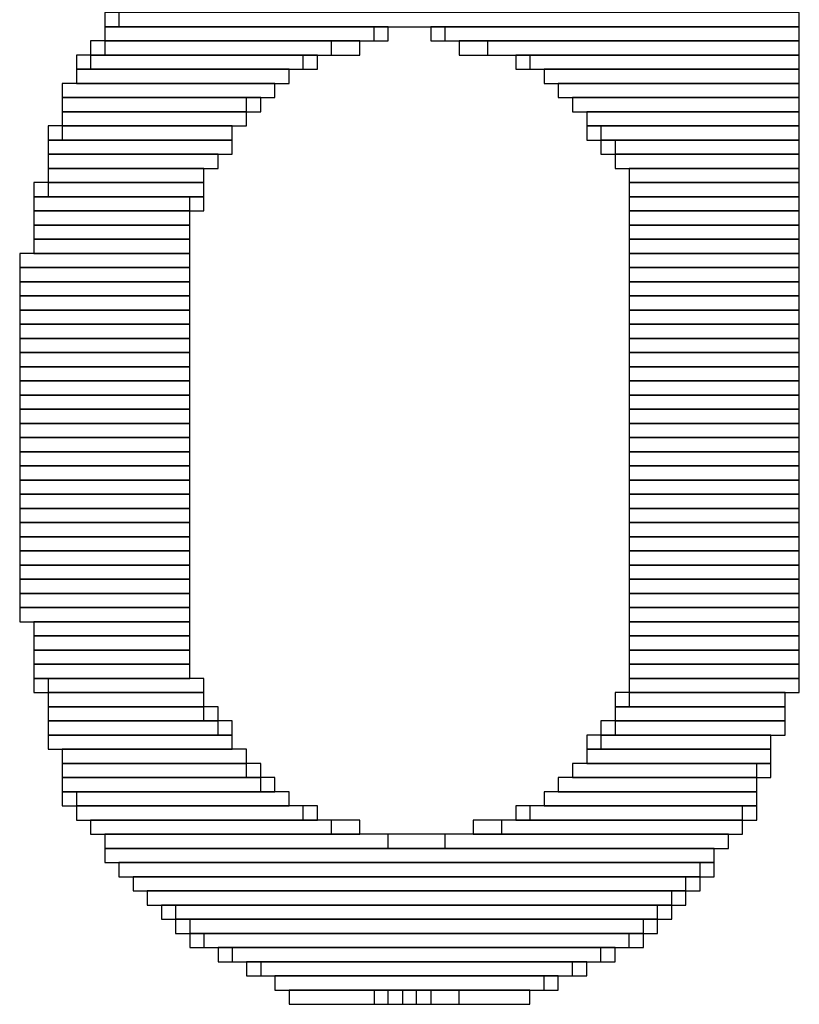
# Model space of a CAD drawing. Header units: millimetres. Extents: x -17 to 295, y -38 to 211.
# Tile 13 of 23: x 20.57 to 21.97, y 189.79 to 191.55. Entities that reach past the tile are written whole.
import ezdxf

# ---------------------------------------------------------------- set-up
doc = ezdxf.new("R2010")
doc.units = ezdxf.units.MM
doc.header["$MEASUREMENT"] = 0

msp = doc.modelspace()

# ---------------------------------------------------------------- linework, layer by layer
at = {"color": 1, "true_color": 0xa00000}
for points in [[(20.7264, 191.5668), (20.7264, 191.5414), (21.971, 191.5414), (21.971, 191.5668)], [(20.7264, 191.5668), (20.7264, 191.5414), (21.971, 191.5414), (21.971, 191.5668)], [(20.7518, 191.5668), (20.7518, 191.5414), (21.971, 191.5414), (21.971, 191.5668)], [(20.7518, 191.5668), (20.7518, 191.5414), (21.971, 191.5414), (21.971, 191.5668)], [(20.7264, 191.5414), (20.7264, 191.516), (21.209, 191.516), (21.209, 191.5414)], [(20.7264, 191.5414), (20.7264, 191.516), (21.2344, 191.516), (21.2344, 191.5414)], [(20.7264, 191.5414), (20.7264, 191.516), (21.209, 191.516), (21.209, 191.5414)], [(20.7264, 191.5414), (20.7264, 191.516), (21.2344, 191.516), (21.2344, 191.5414)], [(21.3106, 191.5414), (21.3106, 191.516), (21.971, 191.516), (21.971, 191.5414)], [(21.3106, 191.5414), (21.3106, 191.516), (21.971, 191.516), (21.971, 191.5414)], [(21.336, 191.5414), (21.336, 191.516), (21.971, 191.516), (21.971, 191.5414)], [(21.336, 191.5414), (21.336, 191.516), (21.971, 191.516), (21.971, 191.5414)], [(20.701, 191.516), (20.701, 191.4906), (21.1328, 191.4906), (21.1328, 191.516)], [(20.701, 191.516), (20.701, 191.4906), (21.1328, 191.4906), (21.1328, 191.516)], [(20.7264, 191.516), (20.7264, 191.4906), (21.1836, 191.4906), (21.1836, 191.516)], [(20.7264, 191.516), (20.7264, 191.4906), (21.1836, 191.4906), (21.1836, 191.516)], [(21.3614, 191.516), (21.3614, 191.4906), (21.971, 191.4906), (21.971, 191.516)], [(21.3614, 191.516), (21.3614, 191.4906), (21.971, 191.4906), (21.971, 191.516)], [(21.4122, 191.516), (21.4122, 191.4906), (21.971, 191.4906), (21.971, 191.516)], [(21.4122, 191.516), (21.4122, 191.4906), (21.971, 191.4906), (21.971, 191.516)], [(20.6756, 191.4906), (20.6756, 191.4652), (21.082, 191.4652), (21.082, 191.4906)], [(20.6756, 191.4906), (20.6756, 191.4652), (21.082, 191.4652), (21.082, 191.4906)], [(20.701, 191.4906), (20.701, 191.4652), (21.1074, 191.4652), (21.1074, 191.4906)], [(20.701, 191.4906), (20.701, 191.4652), (21.1074, 191.4652), (21.1074, 191.4906)], [(21.463, 191.4906), (21.463, 191.4652), (21.971, 191.4652), (21.971, 191.4906)], [(21.463, 191.4906), (21.463, 191.4652), (21.971, 191.4652), (21.971, 191.4906)], [(21.4884, 191.4906), (21.4884, 191.4652), (21.971, 191.4652), (21.971, 191.4906)], [(21.4884, 191.4906), (21.4884, 191.4652), (21.971, 191.4652), (21.971, 191.4906)], [(20.6756, 191.4652), (20.6756, 191.4398), (21.0566, 191.4398), (21.0566, 191.4652)], [(20.6756, 191.4652), (20.6756, 191.4398), (21.0566, 191.4398), (21.0566, 191.4652)], [(20.6756, 191.4652), (20.6756, 191.4398), (21.0566, 191.4398), (21.0566, 191.4652)], [(20.6756, 191.4652), (20.6756, 191.4398), (21.0566, 191.4398), (21.0566, 191.4652)], [(21.5138, 191.4652), (21.5138, 191.4398), (21.971, 191.4398), (21.971, 191.4652)], [(21.5138, 191.4652), (21.5138, 191.4398), (21.971, 191.4398), (21.971, 191.4652)], [(21.5138, 191.4652), (21.5138, 191.4398), (21.971, 191.4398), (21.971, 191.4652)], [(21.5138, 191.4652), (21.5138, 191.4398), (21.971, 191.4398), (21.971, 191.4652)], [(20.6502, 191.4398), (20.6502, 191.4144), (21.0312, 191.4144), (21.0312, 191.4398)], [(20.6502, 191.4398), (20.6502, 191.4144), (21.0312, 191.4144), (21.0312, 191.4398)], [(20.6502, 191.4398), (20.6502, 191.4144), (21.0312, 191.4144), (21.0312, 191.4398)], [(20.6502, 191.4398), (20.6502, 191.4144), (21.0312, 191.4144), (21.0312, 191.4398)], [(21.5392, 191.4398), (21.5392, 191.4144), (21.971, 191.4144), (21.971, 191.4398)], [(21.5392, 191.4398), (21.5392, 191.4144), (21.971, 191.4144), (21.971, 191.4398)], [(21.5392, 191.4398), (21.5392, 191.4144), (21.971, 191.4144), (21.971, 191.4398)], [(21.5392, 191.4398), (21.5392, 191.4144), (21.971, 191.4144), (21.971, 191.4398)], [(20.6502, 191.4144), (20.6502, 191.389), (20.9804, 191.389), (20.9804, 191.4144)], [(20.6502, 191.4144), (20.6502, 191.389), (21.0058, 191.389), (21.0058, 191.4144)], [(20.6502, 191.4144), (20.6502, 191.389), (20.9804, 191.389), (20.9804, 191.4144)], [(20.6502, 191.4144), (20.6502, 191.389), (21.0058, 191.389), (21.0058, 191.4144)], [(21.5646, 191.4144), (21.5646, 191.389), (21.971, 191.389), (21.971, 191.4144)], [(21.5646, 191.4144), (21.5646, 191.389), (21.971, 191.389), (21.971, 191.4144)], [(21.5646, 191.4144), (21.5646, 191.389), (21.971, 191.389), (21.971, 191.4144)], [(21.5646, 191.4144), (21.5646, 191.389), (21.971, 191.389), (21.971, 191.4144)], [(20.6502, 191.389), (20.6502, 191.3636), (20.9804, 191.3636), (20.9804, 191.389)], [(20.6502, 191.389), (20.6502, 191.3636), (20.9804, 191.3636), (20.9804, 191.389)], [(20.6502, 191.389), (20.6502, 191.3636), (20.9804, 191.3636), (20.9804, 191.389)], [(20.6502, 191.389), (20.6502, 191.3636), (20.9804, 191.3636), (20.9804, 191.389)], [(21.59, 191.389), (21.59, 191.3636), (21.971, 191.3636), (21.971, 191.389)], [(21.59, 191.389), (21.59, 191.3636), (21.971, 191.3636), (21.971, 191.389)], [(21.59, 191.389), (21.59, 191.3636), (21.971, 191.3636), (21.971, 191.389)], [(21.59, 191.389), (21.59, 191.3636), (21.971, 191.3636), (21.971, 191.389)], [(20.6248, 191.3636), (20.6248, 191.3382), (20.955, 191.3382), (20.955, 191.3636)], [(20.6248, 191.3636), (20.6248, 191.3382), (20.955, 191.3382), (20.955, 191.3636)], [(20.6502, 191.3636), (20.6502, 191.3382), (20.955, 191.3382), (20.955, 191.3636)], [(20.6502, 191.3636), (20.6502, 191.3382), (20.955, 191.3382), (20.955, 191.3636)], [(21.59, 191.3636), (21.59, 191.3382), (21.971, 191.3382), (21.971, 191.3636)], [(21.59, 191.3636), (21.59, 191.3382), (21.971, 191.3382), (21.971, 191.3636)], [(21.6154, 191.3636), (21.6154, 191.3382), (21.971, 191.3382), (21.971, 191.3636)], [(21.6154, 191.3636), (21.6154, 191.3382), (21.971, 191.3382), (21.971, 191.3636)], [(20.6248, 191.3382), (20.6248, 191.3128), (20.955, 191.3128), (20.955, 191.3382)], [(20.6248, 191.3382), (20.6248, 191.3128), (20.955, 191.3128), (20.955, 191.3382)], [(20.6248, 191.3382), (20.6248, 191.3128), (20.955, 191.3128), (20.955, 191.3382)], [(20.6248, 191.3382), (20.6248, 191.3128), (20.955, 191.3128), (20.955, 191.3382)], [(21.6154, 191.3382), (21.6154, 191.3128), (21.971, 191.3128), (21.971, 191.3382)], [(21.6154, 191.3382), (21.6154, 191.3128), (21.971, 191.3128), (21.971, 191.3382)], [(21.6408, 191.3382), (21.6408, 191.3128), (21.971, 191.3128), (21.971, 191.3382)], [(21.6408, 191.3382), (21.6408, 191.3128), (21.971, 191.3128), (21.971, 191.3382)], [(20.6248, 191.3128), (20.6248, 191.2874), (20.9296, 191.2874), (20.9296, 191.3128)], [(20.6248, 191.3128), (20.6248, 191.2874), (20.9296, 191.2874), (20.9296, 191.3128)], [(20.6248, 191.3128), (20.6248, 191.2874), (20.9296, 191.2874), (20.9296, 191.3128)], [(20.6248, 191.3128), (20.6248, 191.2874), (20.9296, 191.2874), (20.9296, 191.3128)], [(21.6408, 191.3128), (21.6408, 191.2874), (21.971, 191.2874), (21.971, 191.3128)], [(21.6408, 191.3128), (21.6408, 191.2874), (21.971, 191.2874), (21.971, 191.3128)], [(21.6408, 191.3128), (21.6408, 191.2874), (21.971, 191.2874), (21.971, 191.3128)], [(21.6408, 191.3128), (21.6408, 191.2874), (21.971, 191.2874), (21.971, 191.3128)], [(20.6248, 191.2874), (20.6248, 191.262), (20.9042, 191.262), (20.9042, 191.2874)], [(20.6248, 191.2874), (20.6248, 191.262), (20.9042, 191.262), (20.9042, 191.2874)], [(20.6248, 191.2874), (20.6248, 191.262), (20.9042, 191.262), (20.9042, 191.2874)], [(20.6248, 191.2874), (20.6248, 191.262), (20.9042, 191.262), (20.9042, 191.2874)], [(21.6662, 191.2874), (21.6662, 191.262), (21.971, 191.262), (21.971, 191.2874)], [(21.6662, 191.2874), (21.6662, 191.262), (21.971, 191.262), (21.971, 191.2874)], [(21.6662, 191.2874), (21.6662, 191.262), (21.971, 191.262), (21.971, 191.2874)], [(21.6662, 191.2874), (21.6662, 191.262), (21.971, 191.262), (21.971, 191.2874)], [(20.5994, 191.262), (20.5994, 191.2366), (20.9042, 191.2366), (20.9042, 191.262)], [(20.5994, 191.262), (20.5994, 191.2366), (20.9042, 191.2366), (20.9042, 191.262)], [(20.6248, 191.262), (20.6248, 191.2366), (20.9042, 191.2366), (20.9042, 191.262)], [(20.6248, 191.262), (20.6248, 191.2366), (20.9042, 191.2366), (20.9042, 191.262)], [(21.6662, 191.262), (21.6662, 191.2366), (21.971, 191.2366), (21.971, 191.262)], [(21.6662, 191.262), (21.6662, 191.2366), (21.971, 191.2366), (21.971, 191.262)], [(21.6662, 191.262), (21.6662, 191.2366), (21.971, 191.2366), (21.971, 191.262)], [(21.6662, 191.262), (21.6662, 191.2366), (21.971, 191.2366), (21.971, 191.262)], [(20.5994, 191.2366), (20.5994, 191.2112), (20.8788, 191.2112), (20.8788, 191.2366)], [(20.5994, 191.2366), (20.5994, 191.2112), (20.9042, 191.2112), (20.9042, 191.2366)], [(20.5994, 191.2366), (20.5994, 191.2112), (20.8788, 191.2112), (20.8788, 191.2366)], [(20.5994, 191.2366), (20.5994, 191.2112), (20.9042, 191.2112), (20.9042, 191.2366)], [(21.6662, 191.2366), (21.6662, 191.2112), (21.971, 191.2112), (21.971, 191.2366)], [(21.6662, 191.2366), (21.6662, 191.2112), (21.971, 191.2112), (21.971, 191.2366)], [(21.6662, 191.2366), (21.6662, 191.2112), (21.971, 191.2112), (21.971, 191.2366)], [(21.6662, 191.2366), (21.6662, 191.2112), (21.971, 191.2112), (21.971, 191.2366)], [(20.5994, 191.2112), (20.5994, 191.1858), (20.8788, 191.1858), (20.8788, 191.2112)], [(20.5994, 191.2112), (20.5994, 191.1858), (20.8788, 191.1858), (20.8788, 191.2112)], [(20.5994, 191.2112), (20.5994, 191.1858), (20.8788, 191.1858), (20.8788, 191.2112)], [(20.5994, 191.2112), (20.5994, 191.1858), (20.8788, 191.1858), (20.8788, 191.2112)], [(21.6662, 191.2112), (21.6662, 191.1858), (21.971, 191.1858), (21.971, 191.2112)], [(21.6662, 191.2112), (21.6662, 191.1858), (21.971, 191.1858), (21.971, 191.2112)], [(21.6662, 191.2112), (21.6662, 191.1858), (21.971, 191.1858), (21.971, 191.2112)], [(21.6662, 191.2112), (21.6662, 191.1858), (21.971, 191.1858), (21.971, 191.2112)], [(20.5994, 191.1858), (20.5994, 191.1604), (20.8788, 191.1604), (20.8788, 191.1858)], [(20.5994, 191.1858), (20.5994, 191.1604), (20.8788, 191.1604), (20.8788, 191.1858)], [(20.5994, 191.1858), (20.5994, 191.1604), (20.8788, 191.1604), (20.8788, 191.1858)], [(20.5994, 191.1858), (20.5994, 191.1604), (20.8788, 191.1604), (20.8788, 191.1858)], [(21.6662, 191.1858), (21.6662, 191.1604), (21.971, 191.1604), (21.971, 191.1858)], [(21.6662, 191.1858), (21.6662, 191.1604), (21.971, 191.1604), (21.971, 191.1858)], [(21.6662, 191.1858), (21.6662, 191.1604), (21.971, 191.1604), (21.971, 191.1858)], [(21.6662, 191.1858), (21.6662, 191.1604), (21.971, 191.1604), (21.971, 191.1858)], [(20.5994, 191.1604), (20.5994, 191.135), (20.8788, 191.135), (20.8788, 191.1604)], [(20.5994, 191.1604), (20.5994, 191.135), (20.8788, 191.135), (20.8788, 191.1604)], [(20.5994, 191.1604), (20.5994, 191.135), (20.8788, 191.135), (20.8788, 191.1604)], [(20.5994, 191.1604), (20.5994, 191.135), (20.8788, 191.135), (20.8788, 191.1604)], [(21.6662, 191.1604), (21.6662, 191.135), (21.971, 191.135), (21.971, 191.1604)], [(21.6662, 191.1604), (21.6662, 191.135), (21.971, 191.135), (21.971, 191.1604)], [(21.6662, 191.1604), (21.6662, 191.135), (21.971, 191.135), (21.971, 191.1604)], [(21.6662, 191.1604), (21.6662, 191.135), (21.971, 191.135), (21.971, 191.1604)], [(20.574, 191.135), (20.574, 191.1096), (20.8788, 191.1096), (20.8788, 191.135)], [(20.574, 191.135), (20.574, 191.1096), (20.8788, 191.1096), (20.8788, 191.135)], [(20.574, 191.135), (20.574, 191.1096), (20.8788, 191.1096), (20.8788, 191.135)], [(20.574, 191.135), (20.574, 191.1096), (20.8788, 191.1096), (20.8788, 191.135)], [(21.6662, 191.135), (21.6662, 191.1096), (21.971, 191.1096), (21.971, 191.135)], [(21.6662, 191.135), (21.6662, 191.1096), (21.971, 191.1096), (21.971, 191.135)], [(21.6662, 191.135), (21.6662, 191.1096), (21.971, 191.1096), (21.971, 191.135)], [(21.6662, 191.135), (21.6662, 191.1096), (21.971, 191.1096), (21.971, 191.135)], [(20.574, 191.1096), (20.574, 191.0842), (20.8788, 191.0842), (20.8788, 191.1096)], [(20.574, 191.1096), (20.574, 191.0842), (20.8788, 191.0842), (20.8788, 191.1096)], [(20.574, 191.1096), (20.574, 191.0842), (20.8788, 191.0842), (20.8788, 191.1096)], [(20.574, 191.1096), (20.574, 191.0842), (20.8788, 191.0842), (20.8788, 191.1096)], [(21.6662, 191.1096), (21.6662, 191.0842), (21.971, 191.0842), (21.971, 191.1096)], [(21.6662, 191.1096), (21.6662, 191.0842), (21.971, 191.0842), (21.971, 191.1096)], [(21.6662, 191.1096), (21.6662, 191.0842), (21.971, 191.0842), (21.971, 191.1096)], [(21.6662, 191.1096), (21.6662, 191.0842), (21.971, 191.0842), (21.971, 191.1096)], [(20.574, 191.0842), (20.574, 191.0588), (20.8788, 191.0588), (20.8788, 191.0842)], [(20.574, 191.0842), (20.574, 191.0588), (20.8788, 191.0588), (20.8788, 191.0842)], [(20.574, 191.0842), (20.574, 191.0588), (20.8788, 191.0588), (20.8788, 191.0842)], [(20.574, 191.0842), (20.574, 191.0588), (20.8788, 191.0588), (20.8788, 191.0842)], [(21.6662, 191.0842), (21.6662, 191.0588), (21.971, 191.0588), (21.971, 191.0842)], [(21.6662, 191.0842), (21.6662, 191.0588), (21.971, 191.0588), (21.971, 191.0842)], [(21.6662, 191.0842), (21.6662, 191.0588), (21.971, 191.0588), (21.971, 191.0842)], [(21.6662, 191.0842), (21.6662, 191.0588), (21.971, 191.0588), (21.971, 191.0842)], [(20.574, 191.0588), (20.574, 191.0334), (20.8788, 191.0334), (20.8788, 191.0588)], [(20.574, 191.0588), (20.574, 191.0334), (20.8788, 191.0334), (20.8788, 191.0588)], [(20.574, 191.0588), (20.574, 191.0334), (20.8788, 191.0334), (20.8788, 191.0588)], [(20.574, 191.0588), (20.574, 191.0334), (20.8788, 191.0334), (20.8788, 191.0588)], [(21.6662, 191.0588), (21.6662, 191.0334), (21.971, 191.0334), (21.971, 191.0588)], [(21.6662, 191.0588), (21.6662, 191.0334), (21.971, 191.0334), (21.971, 191.0588)], [(21.6662, 191.0588), (21.6662, 191.0334), (21.971, 191.0334), (21.971, 191.0588)], [(21.6662, 191.0588), (21.6662, 191.0334), (21.971, 191.0334), (21.971, 191.0588)], [(20.574, 191.0334), (20.574, 191.008), (20.8788, 191.008), (20.8788, 191.0334)], [(20.574, 191.0334), (20.574, 191.008), (20.8788, 191.008), (20.8788, 191.0334)], [(20.574, 191.0334), (20.574, 191.008), (20.8788, 191.008), (20.8788, 191.0334)], [(20.574, 191.0334), (20.574, 191.008), (20.8788, 191.008), (20.8788, 191.0334)], [(21.6662, 191.0334), (21.6662, 191.008), (21.971, 191.008), (21.971, 191.0334)], [(21.6662, 191.0334), (21.6662, 191.008), (21.971, 191.008), (21.971, 191.0334)], [(21.6662, 191.0334), (21.6662, 191.008), (21.971, 191.008), (21.971, 191.0334)], [(21.6662, 191.0334), (21.6662, 191.008), (21.971, 191.008), (21.971, 191.0334)], [(20.574, 191.008), (20.574, 190.9826), (20.8788, 190.9826), (20.8788, 191.008)], [(20.574, 191.008), (20.574, 190.9826), (20.8788, 190.9826), (20.8788, 191.008)], [(20.574, 191.008), (20.574, 190.9826), (20.8788, 190.9826), (20.8788, 191.008)], [(20.574, 191.008), (20.574, 190.9826), (20.8788, 190.9826), (20.8788, 191.008)], [(21.6662, 191.008), (21.6662, 190.9826), (21.971, 190.9826), (21.971, 191.008)], [(21.6662, 191.008), (21.6662, 190.9826), (21.971, 190.9826), (21.971, 191.008)], [(21.6662, 191.008), (21.6662, 190.9826), (21.971, 190.9826), (21.971, 191.008)], [(21.6662, 191.008), (21.6662, 190.9826), (21.971, 190.9826), (21.971, 191.008)], [(20.574, 190.9826), (20.574, 190.9572), (20.8788, 190.9572), (20.8788, 190.9826)], [(20.574, 190.9826), (20.574, 190.9572), (20.8788, 190.9572), (20.8788, 190.9826)], [(20.574, 190.9826), (20.574, 190.9572), (20.8788, 190.9572), (20.8788, 190.9826)], [(20.574, 190.9826), (20.574, 190.9572), (20.8788, 190.9572), (20.8788, 190.9826)], [(21.6662, 190.9826), (21.6662, 190.9572), (21.971, 190.9572), (21.971, 190.9826)], [(21.6662, 190.9826), (21.6662, 190.9572), (21.971, 190.9572), (21.971, 190.9826)], [(21.6662, 190.9826), (21.6662, 190.9572), (21.971, 190.9572), (21.971, 190.9826)], [(21.6662, 190.9826), (21.6662, 190.9572), (21.971, 190.9572), (21.971, 190.9826)], [(20.574, 190.9572), (20.574, 190.9318), (20.8788, 190.9318), (20.8788, 190.9572)], [(20.574, 190.9572), (20.574, 190.9318), (20.8788, 190.9318), (20.8788, 190.9572)], [(20.574, 190.9572), (20.574, 190.9318), (20.8788, 190.9318), (20.8788, 190.9572)], [(20.574, 190.9572), (20.574, 190.9318), (20.8788, 190.9318), (20.8788, 190.9572)], [(21.6662, 190.9572), (21.6662, 190.9318), (21.971, 190.9318), (21.971, 190.9572)], [(21.6662, 190.9572), (21.6662, 190.9318), (21.971, 190.9318), (21.971, 190.9572)], [(21.6662, 190.9572), (21.6662, 190.9318), (21.971, 190.9318), (21.971, 190.9572)], [(21.6662, 190.9572), (21.6662, 190.9318), (21.971, 190.9318), (21.971, 190.9572)], [(20.574, 190.9318), (20.574, 190.9064), (20.8788, 190.9064), (20.8788, 190.9318)], [(20.574, 190.9318), (20.574, 190.9064), (20.8788, 190.9064), (20.8788, 190.9318)], [(20.574, 190.9318), (20.574, 190.9064), (20.8788, 190.9064), (20.8788, 190.9318)], [(20.574, 190.9318), (20.574, 190.9064), (20.8788, 190.9064), (20.8788, 190.9318)], [(21.6662, 190.9318), (21.6662, 190.9064), (21.971, 190.9064), (21.971, 190.9318)], [(21.6662, 190.9318), (21.6662, 190.9064), (21.971, 190.9064), (21.971, 190.9318)], [(21.6662, 190.9318), (21.6662, 190.9064), (21.971, 190.9064), (21.971, 190.9318)], [(21.6662, 190.9318), (21.6662, 190.9064), (21.971, 190.9064), (21.971, 190.9318)], [(20.574, 190.9064), (20.574, 190.881), (20.8788, 190.881), (20.8788, 190.9064)], [(20.574, 190.9064), (20.574, 190.881), (20.8788, 190.881), (20.8788, 190.9064)], [(20.574, 190.9064), (20.574, 190.881), (20.8788, 190.881), (20.8788, 190.9064)], [(20.574, 190.9064), (20.574, 190.881), (20.8788, 190.881), (20.8788, 190.9064)], [(21.6662, 190.9064), (21.6662, 190.881), (21.971, 190.881), (21.971, 190.9064)], [(21.6662, 190.9064), (21.6662, 190.881), (21.971, 190.881), (21.971, 190.9064)], [(21.6662, 190.9064), (21.6662, 190.881), (21.971, 190.881), (21.971, 190.9064)], [(21.6662, 190.9064), (21.6662, 190.881), (21.971, 190.881), (21.971, 190.9064)], [(20.574, 190.881), (20.574, 190.8556), (20.8788, 190.8556), (20.8788, 190.881)], [(20.574, 190.881), (20.574, 190.8556), (20.8788, 190.8556), (20.8788, 190.881)], [(20.574, 190.881), (20.574, 190.8556), (20.8788, 190.8556), (20.8788, 190.881)], [(20.574, 190.881), (20.574, 190.8556), (20.8788, 190.8556), (20.8788, 190.881)], [(21.6662, 190.881), (21.6662, 190.8556), (21.971, 190.8556), (21.971, 190.881)], [(21.6662, 190.881), (21.6662, 190.8556), (21.971, 190.8556), (21.971, 190.881)], [(21.6662, 190.881), (21.6662, 190.8556), (21.971, 190.8556), (21.971, 190.881)], [(21.6662, 190.881), (21.6662, 190.8556), (21.971, 190.8556), (21.971, 190.881)], [(20.574, 190.8556), (20.574, 190.8302), (20.8788, 190.8302), (20.8788, 190.8556)], [(20.574, 190.8556), (20.574, 190.8302), (20.8788, 190.8302), (20.8788, 190.8556)], [(20.574, 190.8556), (20.574, 190.8302), (20.8788, 190.8302), (20.8788, 190.8556)], [(20.574, 190.8556), (20.574, 190.8302), (20.8788, 190.8302), (20.8788, 190.8556)], [(21.6662, 190.8556), (21.6662, 190.8302), (21.971, 190.8302), (21.971, 190.8556)], [(21.6662, 190.8556), (21.6662, 190.8302), (21.971, 190.8302), (21.971, 190.8556)], [(21.6662, 190.8556), (21.6662, 190.8302), (21.971, 190.8302), (21.971, 190.8556)], [(21.6662, 190.8556), (21.6662, 190.8302), (21.971, 190.8302), (21.971, 190.8556)], [(20.574, 190.8302), (20.574, 190.8048), (20.8788, 190.8048), (20.8788, 190.8302)], [(20.574, 190.8302), (20.574, 190.8048), (20.8788, 190.8048), (20.8788, 190.8302)], [(20.574, 190.8302), (20.574, 190.8048), (20.8788, 190.8048), (20.8788, 190.8302)], [(20.574, 190.8302), (20.574, 190.8048), (20.8788, 190.8048), (20.8788, 190.8302)], [(21.6662, 190.8302), (21.6662, 190.8048), (21.971, 190.8048), (21.971, 190.8302)], [(21.6662, 190.8302), (21.6662, 190.8048), (21.971, 190.8048), (21.971, 190.8302)], [(21.6662, 190.8302), (21.6662, 190.8048), (21.971, 190.8048), (21.971, 190.8302)], [(21.6662, 190.8302), (21.6662, 190.8048), (21.971, 190.8048), (21.971, 190.8302)], [(20.574, 190.8048), (20.574, 190.7794), (20.8788, 190.7794), (20.8788, 190.8048)], [(20.574, 190.8048), (20.574, 190.7794), (20.8788, 190.7794), (20.8788, 190.8048)], [(20.574, 190.8048), (20.574, 190.7794), (20.8788, 190.7794), (20.8788, 190.8048)], [(20.574, 190.8048), (20.574, 190.7794), (20.8788, 190.7794), (20.8788, 190.8048)], [(21.6662, 190.8048), (21.6662, 190.7794), (21.971, 190.7794), (21.971, 190.8048)], [(21.6662, 190.8048), (21.6662, 190.7794), (21.971, 190.7794), (21.971, 190.8048)], [(21.6662, 190.8048), (21.6662, 190.7794), (21.971, 190.7794), (21.971, 190.8048)], [(21.6662, 190.8048), (21.6662, 190.7794), (21.971, 190.7794), (21.971, 190.8048)], [(20.574, 190.7794), (20.574, 190.754), (20.8788, 190.754), (20.8788, 190.7794)], [(20.574, 190.7794), (20.574, 190.754), (20.8788, 190.754), (20.8788, 190.7794)], [(20.574, 190.7794), (20.574, 190.754), (20.8788, 190.754), (20.8788, 190.7794)], [(20.574, 190.7794), (20.574, 190.754), (20.8788, 190.754), (20.8788, 190.7794)], [(21.6662, 190.7794), (21.6662, 190.754), (21.971, 190.754), (21.971, 190.7794)], [(21.6662, 190.7794), (21.6662, 190.754), (21.971, 190.754), (21.971, 190.7794)], [(21.6662, 190.7794), (21.6662, 190.754), (21.971, 190.754), (21.971, 190.7794)], [(21.6662, 190.7794), (21.6662, 190.754), (21.971, 190.754), (21.971, 190.7794)], [(20.574, 190.754), (20.574, 190.7286), (20.8788, 190.7286), (20.8788, 190.754)], [(20.574, 190.754), (20.574, 190.7286), (20.8788, 190.7286), (20.8788, 190.754)], [(20.574, 190.754), (20.574, 190.7286), (20.8788, 190.7286), (20.8788, 190.754)], [(20.574, 190.754), (20.574, 190.7286), (20.8788, 190.7286), (20.8788, 190.754)], [(21.6662, 190.754), (21.6662, 190.7286), (21.971, 190.7286), (21.971, 190.754)], [(21.6662, 190.754), (21.6662, 190.7286), (21.971, 190.7286), (21.971, 190.754)], [(21.6662, 190.754), (21.6662, 190.7286), (21.971, 190.7286), (21.971, 190.754)], [(21.6662, 190.754), (21.6662, 190.7286), (21.971, 190.7286), (21.971, 190.754)], [(20.574, 190.7286), (20.574, 190.7032), (20.8788, 190.7032), (20.8788, 190.7286)], [(20.574, 190.7286), (20.574, 190.7032), (20.8788, 190.7032), (20.8788, 190.7286)], [(20.574, 190.7286), (20.574, 190.7032), (20.8788, 190.7032), (20.8788, 190.7286)], [(20.574, 190.7286), (20.574, 190.7032), (20.8788, 190.7032), (20.8788, 190.7286)], [(21.6662, 190.7286), (21.6662, 190.7032), (21.971, 190.7032), (21.971, 190.7286)], [(21.6662, 190.7286), (21.6662, 190.7032), (21.971, 190.7032), (21.971, 190.7286)], [(21.6662, 190.7286), (21.6662, 190.7032), (21.971, 190.7032), (21.971, 190.7286)], [(21.6662, 190.7286), (21.6662, 190.7032), (21.971, 190.7032), (21.971, 190.7286)], [(20.574, 190.7032), (20.574, 190.6778), (20.8788, 190.6778), (20.8788, 190.7032)], [(20.574, 190.7032), (20.574, 190.6778), (20.8788, 190.6778), (20.8788, 190.7032)], [(20.574, 190.7032), (20.574, 190.6778), (20.8788, 190.6778), (20.8788, 190.7032)], [(20.574, 190.7032), (20.574, 190.6778), (20.8788, 190.6778), (20.8788, 190.7032)], [(21.6662, 190.7032), (21.6662, 190.6778), (21.971, 190.6778), (21.971, 190.7032)], [(21.6662, 190.7032), (21.6662, 190.6778), (21.971, 190.6778), (21.971, 190.7032)], [(21.6662, 190.7032), (21.6662, 190.6778), (21.971, 190.6778), (21.971, 190.7032)], [(21.6662, 190.7032), (21.6662, 190.6778), (21.971, 190.6778), (21.971, 190.7032)], [(20.574, 190.6778), (20.574, 190.6524), (20.8788, 190.6524), (20.8788, 190.6778)], [(20.574, 190.6778), (20.574, 190.6524), (20.8788, 190.6524), (20.8788, 190.6778)], [(20.574, 190.6778), (20.574, 190.6524), (20.8788, 190.6524), (20.8788, 190.6778)], [(20.574, 190.6778), (20.574, 190.6524), (20.8788, 190.6524), (20.8788, 190.6778)], [(21.6662, 190.6778), (21.6662, 190.6524), (21.971, 190.6524), (21.971, 190.6778)], [(21.6662, 190.6778), (21.6662, 190.6524), (21.971, 190.6524), (21.971, 190.6778)], [(21.6662, 190.6778), (21.6662, 190.6524), (21.971, 190.6524), (21.971, 190.6778)], [(21.6662, 190.6778), (21.6662, 190.6524), (21.971, 190.6524), (21.971, 190.6778)], [(20.574, 190.6524), (20.574, 190.627), (20.8788, 190.627), (20.8788, 190.6524)], [(20.574, 190.6524), (20.574, 190.627), (20.8788, 190.627), (20.8788, 190.6524)], [(20.574, 190.6524), (20.574, 190.627), (20.8788, 190.627), (20.8788, 190.6524)], [(20.574, 190.6524), (20.574, 190.627), (20.8788, 190.627), (20.8788, 190.6524)], [(21.6662, 190.6524), (21.6662, 190.627), (21.971, 190.627), (21.971, 190.6524)], [(21.6662, 190.6524), (21.6662, 190.627), (21.971, 190.627), (21.971, 190.6524)], [(21.6662, 190.6524), (21.6662, 190.627), (21.971, 190.627), (21.971, 190.6524)], [(21.6662, 190.6524), (21.6662, 190.627), (21.971, 190.627), (21.971, 190.6524)], [(20.574, 190.627), (20.574, 190.6016), (20.8788, 190.6016), (20.8788, 190.627)], [(20.574, 190.627), (20.574, 190.6016), (20.8788, 190.6016), (20.8788, 190.627)], [(20.574, 190.627), (20.574, 190.6016), (20.8788, 190.6016), (20.8788, 190.627)], [(20.574, 190.627), (20.574, 190.6016), (20.8788, 190.6016), (20.8788, 190.627)], [(21.6662, 190.627), (21.6662, 190.6016), (21.971, 190.6016), (21.971, 190.627)], [(21.6662, 190.627), (21.6662, 190.6016), (21.971, 190.6016), (21.971, 190.627)], [(21.6662, 190.627), (21.6662, 190.6016), (21.971, 190.6016), (21.971, 190.627)], [(21.6662, 190.627), (21.6662, 190.6016), (21.971, 190.6016), (21.971, 190.627)], [(20.574, 190.6016), (20.574, 190.5762), (20.8788, 190.5762), (20.8788, 190.6016)], [(20.574, 190.6016), (20.574, 190.5762), (20.8788, 190.5762), (20.8788, 190.6016)], [(20.574, 190.6016), (20.574, 190.5762), (20.8788, 190.5762), (20.8788, 190.6016)], [(20.574, 190.6016), (20.574, 190.5762), (20.8788, 190.5762), (20.8788, 190.6016)], [(21.6662, 190.6016), (21.6662, 190.5762), (21.971, 190.5762), (21.971, 190.6016)], [(21.6662, 190.6016), (21.6662, 190.5762), (21.971, 190.5762), (21.971, 190.6016)], [(21.6662, 190.6016), (21.6662, 190.5762), (21.971, 190.5762), (21.971, 190.6016)], [(21.6662, 190.6016), (21.6662, 190.5762), (21.971, 190.5762), (21.971, 190.6016)], [(20.574, 190.5762), (20.574, 190.5508), (20.8788, 190.5508), (20.8788, 190.5762)], [(20.574, 190.5762), (20.574, 190.5508), (20.8788, 190.5508), (20.8788, 190.5762)], [(20.574, 190.5762), (20.574, 190.5508), (20.8788, 190.5508), (20.8788, 190.5762)], [(20.574, 190.5762), (20.574, 190.5508), (20.8788, 190.5508), (20.8788, 190.5762)], [(21.6662, 190.5762), (21.6662, 190.5508), (21.971, 190.5508), (21.971, 190.5762)], [(21.6662, 190.5762), (21.6662, 190.5508), (21.971, 190.5508), (21.971, 190.5762)], [(21.6662, 190.5762), (21.6662, 190.5508), (21.971, 190.5508), (21.971, 190.5762)], [(21.6662, 190.5762), (21.6662, 190.5508), (21.971, 190.5508), (21.971, 190.5762)], [(20.574, 190.5508), (20.574, 190.5254), (20.8788, 190.5254), (20.8788, 190.5508)], [(20.574, 190.5508), (20.574, 190.5254), (20.8788, 190.5254), (20.8788, 190.5508)], [(20.574, 190.5508), (20.574, 190.5254), (20.8788, 190.5254), (20.8788, 190.5508)], [(20.574, 190.5508), (20.574, 190.5254), (20.8788, 190.5254), (20.8788, 190.5508)], [(21.6662, 190.5508), (21.6662, 190.5254), (21.971, 190.5254), (21.971, 190.5508)], [(21.6662, 190.5508), (21.6662, 190.5254), (21.971, 190.5254), (21.971, 190.5508)], [(21.6662, 190.5508), (21.6662, 190.5254), (21.971, 190.5254), (21.971, 190.5508)], [(21.6662, 190.5508), (21.6662, 190.5254), (21.971, 190.5254), (21.971, 190.5508)], [(20.574, 190.5254), (20.574, 190.5), (20.8788, 190.5), (20.8788, 190.5254)], [(20.574, 190.5254), (20.574, 190.5), (20.8788, 190.5), (20.8788, 190.5254)], [(20.574, 190.5254), (20.574, 190.5), (20.8788, 190.5), (20.8788, 190.5254)], [(20.574, 190.5254), (20.574, 190.5), (20.8788, 190.5), (20.8788, 190.5254)], [(21.6662, 190.5254), (21.6662, 190.5), (21.971, 190.5), (21.971, 190.5254)], [(21.6662, 190.5254), (21.6662, 190.5), (21.971, 190.5), (21.971, 190.5254)], [(21.6662, 190.5254), (21.6662, 190.5), (21.971, 190.5), (21.971, 190.5254)], [(21.6662, 190.5254), (21.6662, 190.5), (21.971, 190.5), (21.971, 190.5254)], [(20.574, 190.5), (20.574, 190.4746), (20.8788, 190.4746), (20.8788, 190.5)], [(20.574, 190.5), (20.574, 190.4746), (20.8788, 190.4746), (20.8788, 190.5)], [(20.574, 190.5), (20.574, 190.4746), (20.8788, 190.4746), (20.8788, 190.5)], [(20.574, 190.5), (20.574, 190.4746), (20.8788, 190.4746), (20.8788, 190.5)], [(21.6662, 190.5), (21.6662, 190.4746), (21.971, 190.4746), (21.971, 190.5)], [(21.6662, 190.5), (21.6662, 190.4746), (21.971, 190.4746), (21.971, 190.5)], [(21.6662, 190.5), (21.6662, 190.4746), (21.971, 190.4746), (21.971, 190.5)], [(21.6662, 190.5), (21.6662, 190.4746), (21.971, 190.4746), (21.971, 190.5)], [(20.5994, 190.4746), (20.5994, 190.4492), (20.8788, 190.4492), (20.8788, 190.4746)], [(20.5994, 190.4746), (20.5994, 190.4492), (20.8788, 190.4492), (20.8788, 190.4746)], [(20.5994, 190.4746), (20.5994, 190.4492), (20.8788, 190.4492), (20.8788, 190.4746)], [(20.5994, 190.4746), (20.5994, 190.4492), (20.8788, 190.4492), (20.8788, 190.4746)], [(21.6662, 190.4746), (21.6662, 190.4492), (21.971, 190.4492), (21.971, 190.4746)], [(21.6662, 190.4746), (21.6662, 190.4492), (21.971, 190.4492), (21.971, 190.4746)], [(21.6662, 190.4746), (21.6662, 190.4492), (21.971, 190.4492), (21.971, 190.4746)], [(21.6662, 190.4746), (21.6662, 190.4492), (21.971, 190.4492), (21.971, 190.4746)], [(20.5994, 190.4492), (20.5994, 190.4238), (20.8788, 190.4238), (20.8788, 190.4492)], [(20.5994, 190.4492), (20.5994, 190.4238), (20.8788, 190.4238), (20.8788, 190.4492)], [(20.5994, 190.4492), (20.5994, 190.4238), (20.8788, 190.4238), (20.8788, 190.4492)], [(20.5994, 190.4492), (20.5994, 190.4238), (20.8788, 190.4238), (20.8788, 190.4492)], [(21.6662, 190.4492), (21.6662, 190.4238), (21.971, 190.4238), (21.971, 190.4492)], [(21.6662, 190.4492), (21.6662, 190.4238), (21.971, 190.4238), (21.971, 190.4492)], [(21.6662, 190.4492), (21.6662, 190.4238), (21.971, 190.4238), (21.971, 190.4492)], [(21.6662, 190.4492), (21.6662, 190.4238), (21.971, 190.4238), (21.971, 190.4492)], [(20.5994, 190.4238), (20.5994, 190.3984), (20.8788, 190.3984), (20.8788, 190.4238)], [(20.5994, 190.4238), (20.5994, 190.3984), (20.8788, 190.3984), (20.8788, 190.4238)], [(20.5994, 190.4238), (20.5994, 190.3984), (20.8788, 190.3984), (20.8788, 190.4238)], [(20.5994, 190.4238), (20.5994, 190.3984), (20.8788, 190.3984), (20.8788, 190.4238)], [(21.6662, 190.4238), (21.6662, 190.3984), (21.971, 190.3984), (21.971, 190.4238)], [(21.6662, 190.4238), (21.6662, 190.3984), (21.971, 190.3984), (21.971, 190.4238)], [(21.6662, 190.4238), (21.6662, 190.3984), (21.971, 190.3984), (21.971, 190.4238)], [(21.6662, 190.4238), (21.6662, 190.3984), (21.971, 190.3984), (21.971, 190.4238)], [(20.5994, 190.3984), (20.5994, 190.373), (20.8788, 190.373), (20.8788, 190.3984)], [(20.5994, 190.3984), (20.5994, 190.373), (20.8788, 190.373), (20.8788, 190.3984)], [(20.5994, 190.3984), (20.5994, 190.373), (20.8788, 190.373), (20.8788, 190.3984)], [(20.5994, 190.3984), (20.5994, 190.373), (20.8788, 190.373), (20.8788, 190.3984)], [(21.6662, 190.3984), (21.6662, 190.373), (21.971, 190.373), (21.971, 190.3984)], [(21.6662, 190.3984), (21.6662, 190.373), (21.971, 190.373), (21.971, 190.3984)], [(21.6662, 190.3984), (21.6662, 190.373), (21.971, 190.373), (21.971, 190.3984)], [(21.6662, 190.3984), (21.6662, 190.373), (21.971, 190.373), (21.971, 190.3984)], [(20.5994, 190.373), (20.5994, 190.3476), (20.9042, 190.3476), (20.9042, 190.373)], [(20.5994, 190.373), (20.5994, 190.3476), (20.9042, 190.3476), (20.9042, 190.373)], [(20.6248, 190.373), (20.6248, 190.3476), (20.9042, 190.3476), (20.9042, 190.373)], [(20.6248, 190.373), (20.6248, 190.3476), (20.9042, 190.3476), (20.9042, 190.373)], [(21.6662, 190.373), (21.6662, 190.3476), (21.971, 190.3476), (21.971, 190.373)], [(21.6662, 190.373), (21.6662, 190.3476), (21.971, 190.3476), (21.971, 190.373)], [(21.6662, 190.373), (21.6662, 190.3476), (21.971, 190.3476), (21.971, 190.373)], [(21.6662, 190.373), (21.6662, 190.3476), (21.971, 190.3476), (21.971, 190.373)], [(20.6248, 190.3476), (20.6248, 190.3222), (20.9042, 190.3222), (20.9042, 190.3476)], [(20.6248, 190.3476), (20.6248, 190.3222), (20.9042, 190.3222), (20.9042, 190.3476)], [(20.6248, 190.3476), (20.6248, 190.3222), (20.9042, 190.3222), (20.9042, 190.3476)], [(20.6248, 190.3476), (20.6248, 190.3222), (20.9042, 190.3222), (20.9042, 190.3476)], [(21.6408, 190.3476), (21.6408, 190.3222), (21.9456, 190.3222), (21.9456, 190.3476)], [(21.6408, 190.3476), (21.6408, 190.3222), (21.9456, 190.3222), (21.9456, 190.3476)], [(21.6662, 190.3476), (21.6662, 190.3222), (21.9456, 190.3222), (21.9456, 190.3476)], [(21.6662, 190.3476), (21.6662, 190.3222), (21.9456, 190.3222), (21.9456, 190.3476)], [(20.6248, 190.3222), (20.6248, 190.2968), (20.9296, 190.2968), (20.9296, 190.3222)], [(20.6248, 190.3222), (20.6248, 190.2968), (20.9042, 190.2968), (20.9042, 190.3222)], [(20.6248, 190.3222), (20.6248, 190.2968), (20.9296, 190.2968), (20.9296, 190.3222)], [(20.6248, 190.3222), (20.6248, 190.2968), (20.9042, 190.2968), (20.9042, 190.3222)], [(21.6408, 190.3222), (21.6408, 190.2968), (21.9456, 190.2968), (21.9456, 190.3222)], [(21.6408, 190.3222), (21.6408, 190.2968), (21.9456, 190.2968), (21.9456, 190.3222)], [(21.6408, 190.3222), (21.6408, 190.2968), (21.9456, 190.2968), (21.9456, 190.3222)], [(21.6408, 190.3222), (21.6408, 190.2968), (21.9456, 190.2968), (21.9456, 190.3222)], [(20.6248, 190.2968), (20.6248, 190.2714), (20.955, 190.2714), (20.955, 190.2968)], [(20.6248, 190.2968), (20.6248, 190.2714), (20.9296, 190.2714), (20.9296, 190.2968)], [(20.6248, 190.2968), (20.6248, 190.2714), (20.955, 190.2714), (20.955, 190.2968)], [(20.6248, 190.2968), (20.6248, 190.2714), (20.9296, 190.2714), (20.9296, 190.2968)], [(21.6154, 190.2968), (21.6154, 190.2714), (21.9456, 190.2714), (21.9456, 190.2968)], [(21.6154, 190.2968), (21.6154, 190.2714), (21.9456, 190.2714), (21.9456, 190.2968)], [(21.6408, 190.2968), (21.6408, 190.2714), (21.9456, 190.2714), (21.9456, 190.2968)], [(21.6408, 190.2968), (21.6408, 190.2714), (21.9456, 190.2714), (21.9456, 190.2968)], [(20.6248, 190.2714), (20.6248, 190.246), (20.955, 190.246), (20.955, 190.2714)], [(20.6248, 190.2714), (20.6248, 190.246), (20.955, 190.246), (20.955, 190.2714)], [(20.6248, 190.2714), (20.6248, 190.246), (20.955, 190.246), (20.955, 190.2714)], [(20.6248, 190.2714), (20.6248, 190.246), (20.955, 190.246), (20.955, 190.2714)], [(21.59, 190.2714), (21.59, 190.246), (21.9202, 190.246), (21.9202, 190.2714)], [(21.59, 190.2714), (21.59, 190.246), (21.9202, 190.246), (21.9202, 190.2714)], [(21.6154, 190.2714), (21.6154, 190.246), (21.9202, 190.246), (21.9202, 190.2714)], [(21.6154, 190.2714), (21.6154, 190.246), (21.9202, 190.246), (21.9202, 190.2714)], [(20.6502, 190.246), (20.6502, 190.2206), (20.9804, 190.2206), (20.9804, 190.246)], [(20.6502, 190.246), (20.6502, 190.2206), (20.9804, 190.2206), (20.9804, 190.246)], [(20.6502, 190.246), (20.6502, 190.2206), (20.9804, 190.2206), (20.9804, 190.246)], [(20.6502, 190.246), (20.6502, 190.2206), (20.9804, 190.2206), (20.9804, 190.246)], [(21.59, 190.246), (21.59, 190.2206), (21.9202, 190.2206), (21.9202, 190.246)], [(21.59, 190.246), (21.59, 190.2206), (21.9202, 190.2206), (21.9202, 190.246)], [(21.59, 190.246), (21.59, 190.2206), (21.9202, 190.2206), (21.9202, 190.246)], [(21.59, 190.246), (21.59, 190.2206), (21.9202, 190.2206), (21.9202, 190.246)], [(20.6502, 190.2206), (20.6502, 190.1952), (21.0058, 190.1952), (21.0058, 190.2206)], [(20.6502, 190.2206), (20.6502, 190.1952), (20.9804, 190.1952), (20.9804, 190.2206)], [(20.6502, 190.2206), (20.6502, 190.1952), (21.0058, 190.1952), (21.0058, 190.2206)], [(20.6502, 190.2206), (20.6502, 190.1952), (20.9804, 190.1952), (20.9804, 190.2206)], [(21.5646, 190.2206), (21.5646, 190.1952), (21.8948, 190.1952), (21.8948, 190.2206)], [(21.5646, 190.2206), (21.5646, 190.1952), (21.9202, 190.1952), (21.9202, 190.2206)], [(21.5646, 190.2206), (21.5646, 190.1952), (21.8948, 190.1952), (21.8948, 190.2206)], [(21.5646, 190.2206), (21.5646, 190.1952), (21.9202, 190.1952), (21.9202, 190.2206)], [(20.6502, 190.1952), (20.6502, 190.1698), (21.0312, 190.1698), (21.0312, 190.1952)], [(20.6502, 190.1952), (20.6502, 190.1698), (21.0058, 190.1698), (21.0058, 190.1952)], [(20.6502, 190.1952), (20.6502, 190.1698), (21.0312, 190.1698), (21.0312, 190.1952)], [(20.6502, 190.1952), (20.6502, 190.1698), (21.0058, 190.1698), (21.0058, 190.1952)], [(21.5392, 190.1952), (21.5392, 190.1698), (21.8948, 190.1698), (21.8948, 190.1952)], [(21.5392, 190.1952), (21.5392, 190.1698), (21.8948, 190.1698), (21.8948, 190.1952)], [(21.5392, 190.1952), (21.5392, 190.1698), (21.8948, 190.1698), (21.8948, 190.1952)], [(21.5392, 190.1952), (21.5392, 190.1698), (21.8948, 190.1698), (21.8948, 190.1952)], [(20.6502, 190.1698), (20.6502, 190.1444), (21.0566, 190.1444), (21.0566, 190.1698)], [(20.6502, 190.1698), (20.6502, 190.1444), (21.0566, 190.1444), (21.0566, 190.1698)], [(20.6756, 190.1698), (20.6756, 190.1444), (21.0566, 190.1444), (21.0566, 190.1698)], [(20.6756, 190.1698), (20.6756, 190.1444), (21.0566, 190.1444), (21.0566, 190.1698)], [(21.5138, 190.1698), (21.5138, 190.1444), (21.8948, 190.1444), (21.8948, 190.1698)], [(21.5138, 190.1698), (21.5138, 190.1444), (21.8948, 190.1444), (21.8948, 190.1698)], [(21.5138, 190.1698), (21.5138, 190.1444), (21.8948, 190.1444), (21.8948, 190.1698)], [(21.5138, 190.1698), (21.5138, 190.1444), (21.8948, 190.1444), (21.8948, 190.1698)], [(20.6756, 190.1444), (20.6756, 190.119), (21.1074, 190.119), (21.1074, 190.1444)], [(20.6756, 190.1444), (20.6756, 190.119), (21.082, 190.119), (21.082, 190.1444)], [(20.6756, 190.1444), (20.6756, 190.119), (21.1074, 190.119), (21.1074, 190.1444)], [(20.6756, 190.1444), (20.6756, 190.119), (21.082, 190.119), (21.082, 190.1444)], [(21.463, 190.1444), (21.463, 190.119), (21.8694, 190.119), (21.8694, 190.1444)], [(21.463, 190.1444), (21.463, 190.119), (21.8694, 190.119), (21.8694, 190.1444)], [(21.4884, 190.1444), (21.4884, 190.119), (21.8948, 190.119), (21.8948, 190.1444)], [(21.4884, 190.1444), (21.4884, 190.119), (21.8948, 190.119), (21.8948, 190.1444)], [(20.701, 190.119), (20.701, 190.0936), (21.1836, 190.0936), (21.1836, 190.119)], [(20.701, 190.119), (20.701, 190.0936), (21.1328, 190.0936), (21.1328, 190.119)], [(20.701, 190.119), (20.701, 190.0936), (21.1836, 190.0936), (21.1836, 190.119)], [(20.701, 190.119), (20.701, 190.0936), (21.1328, 190.0936), (21.1328, 190.119)], [(21.3868, 190.119), (21.3868, 190.0936), (21.8694, 190.0936), (21.8694, 190.119)], [(21.3868, 190.119), (21.3868, 190.0936), (21.8694, 190.0936), (21.8694, 190.119)], [(21.4376, 190.119), (21.4376, 190.0936), (21.8694, 190.0936), (21.8694, 190.119)], [(21.4376, 190.119), (21.4376, 190.0936), (21.8694, 190.0936), (21.8694, 190.119)], [(20.7264, 190.0936), (20.7264, 190.0682), (21.844, 190.0682), (21.844, 190.0936)], [(20.7264, 190.0936), (20.7264, 190.0682), (21.2344, 190.0682), (21.2344, 190.0936)], [(20.7264, 190.0936), (20.7264, 190.0682), (21.844, 190.0682), (21.844, 190.0936)], [(20.7264, 190.0936), (20.7264, 190.0682), (21.2344, 190.0682), (21.2344, 190.0936)], [(21.336, 190.0936), (21.336, 190.0682), (21.844, 190.0682), (21.844, 190.0936)], [(21.336, 190.0936), (21.336, 190.0682), (21.844, 190.0682), (21.844, 190.0936)], [(20.7264, 190.0682), (20.7264, 190.0428), (21.8186, 190.0428), (21.8186, 190.0682)], [(20.7264, 190.0682), (20.7264, 190.0428), (21.8186, 190.0428), (21.8186, 190.0682)], [(20.7264, 190.0682), (20.7264, 190.0428), (21.8186, 190.0428), (21.8186, 190.0682)], [(20.7264, 190.0682), (20.7264, 190.0428), (21.8186, 190.0428), (21.8186, 190.0682)], [(20.7518, 190.0428), (20.7518, 190.0174), (21.7932, 190.0174), (21.7932, 190.0428)], [(20.7518, 190.0428), (20.7518, 190.0174), (21.8186, 190.0174), (21.8186, 190.0428)], [(20.7518, 190.0428), (20.7518, 190.0174), (21.7932, 190.0174), (21.7932, 190.0428)], [(20.7518, 190.0428), (20.7518, 190.0174), (21.8186, 190.0174), (21.8186, 190.0428)], [(20.7772, 190.0174), (20.7772, 189.992), (21.7678, 189.992), (21.7678, 190.0174)], [(20.7772, 190.0174), (20.7772, 189.992), (21.7932, 189.992), (21.7932, 190.0174)], [(20.7772, 190.0174), (20.7772, 189.992), (21.7678, 189.992), (21.7678, 190.0174)], [(20.7772, 190.0174), (20.7772, 189.992), (21.7932, 189.992), (21.7932, 190.0174)], [(20.8026, 189.992), (20.8026, 189.9666), (21.7424, 189.9666), (21.7424, 189.992)], [(20.8026, 189.992), (20.8026, 189.9666), (21.7678, 189.9666), (21.7678, 189.992)], [(20.8026, 189.992), (20.8026, 189.9666), (21.7424, 189.9666), (21.7424, 189.992)], [(20.8026, 189.992), (20.8026, 189.9666), (21.7678, 189.9666), (21.7678, 189.992)], [(20.828, 189.9666), (20.828, 189.9412), (21.7424, 189.9412), (21.7424, 189.9666)], [(20.828, 189.9666), (20.828, 189.9412), (21.7424, 189.9412), (21.7424, 189.9666)], [(20.8534, 189.9666), (20.8534, 189.9412), (21.717, 189.9412), (21.717, 189.9666)], [(20.8534, 189.9666), (20.8534, 189.9412), (21.717, 189.9412), (21.717, 189.9666)], [(20.8534, 189.9412), (20.8534, 189.9158), (21.717, 189.9158), (21.717, 189.9412)], [(20.8534, 189.9412), (20.8534, 189.9158), (21.717, 189.9158), (21.717, 189.9412)], [(20.8788, 189.9412), (20.8788, 189.9158), (21.6916, 189.9158), (21.6916, 189.9412)], [(20.8788, 189.9412), (20.8788, 189.9158), (21.6916, 189.9158), (21.6916, 189.9412)], [(20.8788, 189.9158), (20.8788, 189.8904), (21.6916, 189.8904), (21.6916, 189.9158)], [(20.8788, 189.9158), (20.8788, 189.8904), (21.6916, 189.8904), (21.6916, 189.9158)], [(20.9042, 189.9158), (20.9042, 189.8904), (21.6662, 189.8904), (21.6662, 189.9158)], [(20.9042, 189.9158), (20.9042, 189.8904), (21.6662, 189.8904), (21.6662, 189.9158)], [(20.9296, 189.8904), (20.9296, 189.865), (21.6408, 189.865), (21.6408, 189.8904)], [(20.9296, 189.8904), (20.9296, 189.865), (21.6408, 189.865), (21.6408, 189.8904)], [(20.955, 189.8904), (20.955, 189.865), (21.6154, 189.865), (21.6154, 189.8904)], [(20.955, 189.8904), (20.955, 189.865), (21.6154, 189.865), (21.6154, 189.8904)], [(20.9804, 189.865), (20.9804, 189.8396), (21.59, 189.8396), (21.59, 189.865)], [(20.9804, 189.865), (20.9804, 189.8396), (21.59, 189.8396), (21.59, 189.865)], [(21.0058, 189.865), (21.0058, 189.8396), (21.5646, 189.8396), (21.5646, 189.865)], [(21.0058, 189.865), (21.0058, 189.8396), (21.5646, 189.8396), (21.5646, 189.865)], [(21.0312, 189.8396), (21.0312, 189.8142), (21.5138, 189.8142), (21.5138, 189.8396)], [(21.0312, 189.8396), (21.0312, 189.8142), (21.5392, 189.8142), (21.5392, 189.8396)], [(21.0312, 189.8396), (21.0312, 189.8142), (21.5138, 189.8142), (21.5138, 189.8396)], [(21.0312, 189.8396), (21.0312, 189.8142), (21.5392, 189.8142), (21.5392, 189.8396)], [(21.0566, 189.8142), (21.0566, 189.7888), (21.4884, 189.7888), (21.4884, 189.8142)], [(21.0566, 189.8142), (21.0566, 189.7888), (21.4884, 189.7888), (21.4884, 189.8142)], [(21.209, 189.8142), (21.209, 189.7888), (21.2344, 189.7888), (21.2344, 189.8142)], [(21.209, 189.8142), (21.209, 189.7888), (21.2344, 189.7888), (21.2344, 189.8142)], [(21.2598, 189.8142), (21.2598, 189.7888), (21.2852, 189.7888), (21.2852, 189.8142)], [(21.2598, 189.8142), (21.2598, 189.7888), (21.2852, 189.7888), (21.2852, 189.8142)], [(21.3106, 189.8142), (21.3106, 189.7888), (21.3614, 189.7888), (21.3614, 189.8142)], [(21.3106, 189.8142), (21.3106, 189.7888), (21.3614, 189.7888), (21.3614, 189.8142)]]:
    msp.add_lwpolyline(points, close=True, dxfattribs=at)

doc.saveas('drawing.dxf')
